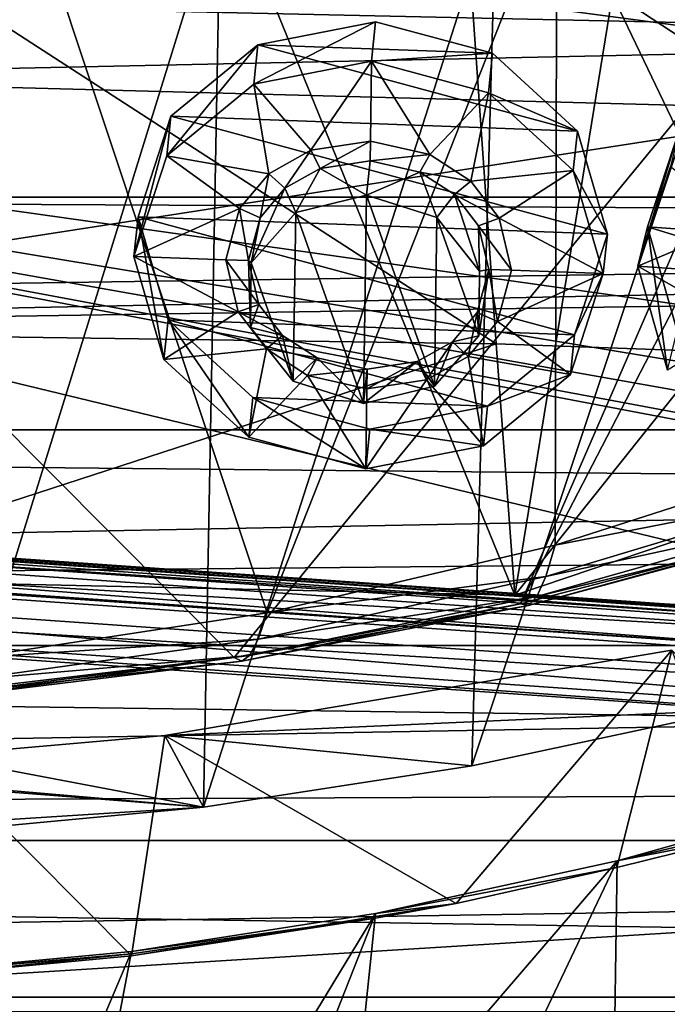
# Model space of a CAD drawing. Header units: metres. Extents: x -1204 to 0, y -809 to 0.
# Tile 91 of 135: x -572 to -511, y -156 to -64. Entities that reach past the tile are written whole.
import ezdxf

# ---------------------------------------------------------------- set-up
doc = ezdxf.new("R2010")
doc.units = ezdxf.units.M

msp = doc.modelspace()

# ---------------------------------------------------------------- linework, layer by layer
at = {"layer": 'top'}
for points in [[(-499.760651, -60.004642, 1611.255737), (-649.555054, -25.495243, 1612.159424), (-551.983215, -123.57, 1609.591187)], [(-649.555054, -25.495243, 1612.159424), (-579.061829, -126.763222, 1609.507568), (-551.983215, -123.57, 1609.591187)], [(-562.126404, -28.394325, 1936.553711), (-595.126709, -116.212311, 1988.114868), (-595.126709, -26.941748, 1936.574463)], [(-525.727051, -117.74015, 1985.531982), (-595.126709, -116.212311, 1988.114868), (-562.126404, -28.394325, 1936.553711)], [(-511.795532, -31.993162, 1934.567383), (-525.727051, -117.74015, 1985.531982), (-562.126404, -28.394325, 1936.553711)], [(-525.727051, -117.74015, 1985.531982), (-511.795532, -31.993162, 1934.567383), (-461.651123, -37.413002, 1930.310913)], [(-456.777496, -121.712891, 1978.084351), (-525.727051, -117.74015, 1985.531982), (-461.651123, -37.413002, 1930.310913)], [(-576.545105, -123.578033, 1555.032349), (-575.228027, -40.300064, 1506.821533), (-548.902771, -119.378868, 1551.008789)], [(-575.228027, -40.300064, 1506.821533), (-521.793762, -50.706963, 1509.297241), (-548.902771, -119.378868, 1551.008789)], [(-548.902771, -119.378868, 1551.008789), (-521.793762, -50.706963, 1509.297241), (-521.943848, -113.06102, 1545.419922)], [(-521.793762, -50.706963, 1509.297241), (-495.896454, -104.681511, 1538.399902), (-521.943848, -113.06102, 1545.419922)], [(-468.71051, -65.014236, 1511.951294), (-521.793762, -50.706963, 1509.297241), (-481.306488, -63.821285, 1479.869019)], [(-521.793762, -50.706963, 1509.297241), (-468.71051, -65.014236, 1511.951294), (-495.896454, -104.681511, 1538.399902)], [(-592.221802, -52.277039, 2035.05957), (-527.460205, -94.207443, 2026.298462), (-530.419067, -52.277027, 2033.819946)], [(-592.207458, -93.293182, 2027.827271), (-527.460205, -94.207443, 2026.298462), (-592.221802, -52.277039, 2035.05957)], [(-554.869324, -137.577957, 192.423492), (-580.484436, -139.971893, 189.258286), (-553.259033, -52.277065, 183.603622)], [(-553.259033, -52.277065, 183.603622), (-580.484436, -139.971893, 189.258286), (-579.647461, -52.277081, 180.079239)], [(-527.484924, -52.277077, 189.304047), (-554.869324, -137.577957, 192.423492), (-553.259033, -52.277065, 183.603622)], [(-529.757568, -133.714096, 197.55661), (-554.869324, -137.577957, 192.423492), (-527.484924, -52.277077, 189.304047)], [(-527.460205, -94.207443, 2026.298462), (-462.881775, -96.518333, 2021.799194), (-530.419067, -52.277027, 2033.819946)], [(-530.419067, -52.277027, 2033.819946), (-462.881775, -96.518333, 2021.799194), (-468.711304, -52.277031, 2030.107056)], [(-505.358032, -128.477798, 204.564133), (-529.757568, -133.714096, 197.55661), (-502.631165, -52.277073, 197.033524)], [(-502.631165, -52.277073, 197.033524), (-529.757568, -133.714096, 197.55661), (-527.484924, -52.277077, 189.304047)], [(-345.755615, -67.738159, 664.630371), (-354.002136, -54.525436, 664.976318), (-731.955872, -59.277416, 664.851318)], [(-731.955872, -59.277416, 664.851318), (-797.272644, -167.11203, 662.0271), (-390.565918, -141.8452, 662.689331)], [(-390.565918, -141.8452, 662.689331), (-376.047058, -126.873741, 663.081421), (-731.955872, -59.277416, 664.851318)], [(-376.047058, -126.873741, 663.081421), (-375.155365, -125.922615, 663.106384), (-731.955872, -59.277416, 664.851318)], [(-731.955872, -59.277416, 664.851318), (-375.155365, -125.922615, 663.106384), (-372.508484, -123.06366, 663.181213)], [(-372.508484, -123.06366, 663.181213), (-368.996063, -119.210228, 663.282166), (-731.955872, -59.277416, 664.851318)], [(-368.996063, -119.210228, 663.282166), (-362.066193, -111.418114, 663.486267), (-731.955872, -59.277416, 664.851318)], [(-731.955872, -59.277416, 664.851318), (-362.066193, -111.418114, 663.486267), (-345.755615, -67.738159, 664.630371)], [(-551.983215, -123.57, 1609.591187), (-525.185425, -118.538025, 1609.723022), (-499.760651, -60.004642, 1611.255737)], [(-525.185425, -118.538025, 1609.723022), (-496.891144, -63.931602, 1611.152954), (-499.760651, -60.004642, 1611.255737)], [(-525.185425, -118.538025, 1609.723022), (-498.793396, -111.69072, 1609.902344), (-496.891144, -63.931602, 1611.152954)], [(-527.460205, -94.207443, 2026.298462), (-592.207458, -93.293182, 2027.827271), (-595.126709, -116.212311, 1988.114868)], [(-525.727051, -117.74015, 1985.531982), (-527.460205, -94.207443, 2026.298462), (-595.126709, -116.212311, 1988.114868)], [(-462.881775, -96.518333, 2021.799194), (-527.460205, -94.207443, 2026.298462), (-525.727051, -117.74015, 1985.531982)], [(-456.777496, -121.712891, 1978.084351), (-462.881775, -96.518333, 2021.799194), (-525.727051, -117.74015, 1985.531982)], [(-521.943848, -113.06102, 1545.419922), (-495.896454, -104.681511, 1538.399902), (-496.672913, -108.115479, 1556.130981)], [(-521.943848, -113.06102, 1545.419922), (-496.672913, -108.115479, 1556.130981), (-522.824036, -115.98349, 1561.362549)], [(-522.824036, -115.98349, 1561.362549), (-496.672913, -108.115479, 1556.130981), (-497.413177, -110.421196, 1573.998291)], [(-523.655823, -117.859711, 1577.430786), (-497.413177, -110.421196, 1573.998291), (-498.114319, -111.604881, 1591.942139)], [(-522.824036, -115.98349, 1561.362549), (-497.413177, -110.421196, 1573.998291), (-523.655823, -117.859711, 1577.430786)], [(-498.793396, -111.69072, 1609.902344), (-525.185425, -118.538025, 1609.723022), (-524.435364, -118.700134, 1593.569336)], [(-524.435364, -118.700134, 1593.569336), (-523.655823, -117.859711, 1577.430786), (-498.114319, -111.604881, 1591.942139)], [(-498.114319, -111.604881, 1591.942139), (-498.793396, -111.69072, 1609.902344), (-524.435364, -118.700134, 1593.569336)], [(-548.902771, -119.378868, 1551.008789), (-521.943848, -113.06102, 1545.419922), (-522.824036, -115.98349, 1561.362549)], [(-548.902771, -119.378868, 1551.008789), (-522.824036, -115.98349, 1561.362549), (-549.760681, -121.850754, 1565.531616)], [(-549.760681, -121.850754, 1565.531616), (-522.824036, -115.98349, 1561.362549), (-523.655823, -117.859711, 1577.430786)], [(-550.557373, -123.359283, 1580.170776), (-523.655823, -117.859711, 1577.430786), (-524.435364, -118.700134, 1593.569336)], [(-549.760681, -121.850754, 1565.531616), (-523.655823, -117.859711, 1577.430786), (-550.557373, -123.359283, 1580.170776)], [(-525.185425, -118.538025, 1609.723022), (-551.983215, -123.57, 1609.591187), (-551.288696, -123.918259, 1594.874146)], [(-524.435364, -118.700134, 1593.569336), (-525.185425, -118.538025, 1609.723022), (-551.288696, -123.918259, 1594.874146)], [(-551.288696, -123.918259, 1594.874146), (-550.557373, -123.359283, 1580.170776), (-524.435364, -118.700134, 1593.569336)], [(-576.545105, -123.578033, 1555.032349), (-548.902771, -119.378868, 1551.008789), (-549.760681, -121.850754, 1565.531616)], [(-576.545105, -123.578033, 1555.032349), (-549.760681, -121.850754, 1565.531616), (-577.279846, -125.669716, 1568.539307)], [(-577.279846, -125.669716, 1568.539307), (-549.760681, -121.850754, 1565.531616), (-550.557373, -123.359283, 1580.170776)], [(-577.940918, -126.880409, 1582.152466), (-550.557373, -123.359283, 1580.170776), (-551.288696, -123.918259, 1594.874146)], [(-577.279846, -125.669716, 1568.539307), (-550.557373, -123.359283, 1580.170776), (-577.940918, -126.880409, 1582.152466)], [(-505.358032, -128.477798, 204.564133), (-511.037231, -122.887848, 267.528809), (-558.484497, -130.856857, 259.570862)], [(-531.228821, -146.570663, 264.158722), (-558.484497, -130.856857, 259.570862), (-511.037231, -122.887848, 267.528809)], [(-516.166626, -143.228409, 267.287048), (-531.228821, -146.570663, 264.158722), (-511.037231, -122.887848, 267.528809)], [(-511.037231, -122.887848, 267.528809), (-504.710419, -140.36409, 267.185699), (-516.166626, -143.228409, 267.287048)], [(-551.983215, -123.57, 1609.591187), (-579.061829, -126.763222, 1609.507568), (-578.523499, -127.227776, 1595.823853)], [(-551.288696, -123.918259, 1594.874146), (-551.983215, -123.57, 1609.591187), (-578.523499, -127.227776, 1595.823853)], [(-578.523499, -127.227776, 1595.823853), (-577.940918, -126.880409, 1582.152466), (-551.288696, -123.918259, 1594.874146)], [(-529.757568, -133.714096, 197.55661), (-505.358032, -128.477798, 204.564133), (-558.484497, -130.856857, 259.570862)], [(-558.484497, -130.856857, 259.570862), (-580.231567, -132.751144, 257.722107), (-554.869324, -137.577957, 192.423492)], [(-561.604797, -151.475204, 259.205292), (-580.231567, -132.751144, 257.722107), (-558.484497, -130.856857, 259.570862)], [(-531.228821, -146.570663, 264.158722), (-561.604797, -151.475204, 259.205292), (-558.484497, -130.856857, 259.570862)], [(-529.757568, -133.714096, 197.55661), (-558.484497, -130.856857, 259.570862), (-554.869324, -137.577957, 192.423492)], [(-602.124146, -133.514862, 257.456757), (-606.560791, -133.550568, 257.406647), (-554.869324, -137.577957, 192.423492)], [(-554.869324, -137.577957, 192.423492), (-606.560791, -133.550568, 257.406647), (-606.366089, -140.832108, 188.123077)], [(-554.869324, -137.577957, 192.423492), (-580.231567, -132.751144, 257.722107), (-602.124146, -133.514862, 257.456757)], [(-561.604797, -151.475204, 259.205292), (-581.799316, -153.367188, 257.649963), (-580.231567, -132.751144, 257.722107)], [(-516.159607, -142.602585, 286.35611), (-493.876373, -136.342621, 299.731445), (-516.501465, -165.741959, 375.751495)], [(-493.876373, -136.342621, 299.731445), (-504.713959, -162.135956, 381.426239), (-516.501465, -165.741959, 375.751495)], [(-493.876373, -136.342621, 299.731445), (-516.159607, -142.602585, 286.35611), (-493.45343, -137.251343, 265.364166)], [(-516.159607, -142.602585, 286.35611), (-504.710419, -140.36409, 267.185699), (-493.45343, -137.251343, 265.364166)], [(-580.484436, -139.971893, 189.258286), (-554.869324, -137.577957, 192.423492), (-606.366089, -140.832108, 188.123077)], [(-504.710419, -140.36409, 267.185699), (-516.159607, -142.602585, 286.35611), (-516.166626, -143.228409, 267.287048)], [(-797.272644, -167.11203, 662.0271), (-421.121307, -170.231323, 661.945862), (-390.565918, -141.8452, 662.689331)], [(-528.709412, -168.999603, 370.762573), (-541.291565, -171.859161, 366.490204), (-516.159607, -142.602585, 286.35611)], [(-516.159607, -142.602585, 286.35611), (-541.291565, -171.859161, 366.490204), (-538.771301, -147.526352, 276.431)], [(-516.159607, -142.602585, 286.35611), (-538.771301, -147.526352, 276.431), (-516.166626, -143.228409, 267.287048)], [(-516.501465, -165.741959, 375.751495), (-528.709412, -168.999603, 370.762573), (-516.159607, -142.602585, 286.35611)], [(-516.166626, -143.228409, 267.287048), (-538.771301, -147.526352, 276.431), (-531.228821, -146.570663, 264.158722)], [(-531.228821, -146.570663, 264.158722), (-538.767578, -147.962936, 264.157654), (-561.604797, -151.475204, 259.205292)], [(-538.771301, -147.526352, 276.431), (-538.767578, -147.962936, 264.157654), (-531.228821, -146.570663, 264.158722)], [(-571.013062, -200.664413, 448.702759), (-561.592346, -151.071686, 269.576752), (-538.771301, -147.526352, 276.431)], [(-538.771301, -147.526352, 276.431), (-559.036987, -198.982529, 450.564362), (-571.013062, -200.664413, 448.702759)], [(-538.767578, -147.962936, 264.157654), (-561.596069, -151.278183, 264.157532), (-561.604797, -151.475204, 259.205292)], [(-561.592346, -151.071686, 269.576752), (-561.596069, -151.278183, 264.157532), (-538.767578, -147.962936, 264.157654)], [(-538.771301, -147.526352, 276.431), (-561.592346, -151.071686, 269.576752), (-538.767578, -147.962936, 264.157654)], [(-541.291565, -171.859161, 366.490204), (-559.036987, -198.982529, 450.564362), (-538.771301, -147.526352, 276.431)], [(-561.592346, -151.071686, 269.576752), (-584.565918, -153.219864, 265.514893), (-561.596069, -151.278183, 264.157532)], [(-584.565918, -153.219864, 265.514893), (-561.592346, -151.071686, 269.576752), (-583.136475, -201.882736, 447.355621)], [(-583.136475, -201.882736, 447.355621), (-561.592346, -151.071686, 269.576752), (-571.013062, -200.664413, 448.702759)], [(-561.596069, -151.278183, 264.157532), (-584.578491, -153.275223, 264.157562), (-581.799316, -153.367188, 257.649963)], [(-584.565918, -153.219864, 265.514893), (-584.578491, -153.275223, 264.157562), (-561.596069, -151.278183, 264.157532)], [(-561.604797, -151.475204, 259.205292), (-561.596069, -151.278183, 264.157532), (-581.799316, -153.367188, 257.649963)]]:
    msp.add_3dface(points, dxfattribs=at)
at = {"layer": 'top0123410'}
for points in [[(-55.062557, -54.857471, 2079.170898), (-1148.979736, -54.857471, 2079.170898), (-62.500916, -83.822968, 2099.452637)], [(-1148.979736, -54.857471, 2079.170898), (-1143.290527, -78.174026, 2095.497314), (-62.500916, -83.822968, 2099.452637)], [(-1146.364624, -57.472641, 2077.3396), (-57.677727, -57.472641, 2077.3396), (-1140.89856, -80.469208, 2093.442139)], [(-57.677727, -57.472641, 2077.3396), (-63.143745, -80.469208, 2093.442139), (-1140.89856, -80.469208, 2093.442139)], [(-62.500916, -83.822968, 2099.452637), (-1143.290527, -78.174026, 2095.497314), (-1135.536011, -100.241104, 2110.94873)], [(-1140.89856, -80.469208, 2093.442139), (-63.143745, -80.469208, 2093.442139), (-1133.377563, -102.250114, 2108.693115)], [(-63.143745, -80.469208, 2093.442139), (-70.66478, -102.250114, 2108.693115), (-1133.377563, -102.250114, 2108.693115)], [(-73.120026, -110.688354, 2118.26416), (-62.500916, -83.822968, 2099.452637), (-1135.536011, -100.241104, 2110.94873)], [(-73.120026, -110.688354, 2118.26416), (-1135.536011, -100.241104, 2110.94873), (-1125.842896, -120.685265, 2125.263916)], [(-1133.377563, -102.250114, 2108.693115), (-70.66478, -102.250114, 2108.693115), (-1123.930176, -122.44268, 2122.832275)], [(-70.66478, -102.250114, 2108.693115), (-80.112152, -122.44268, 2122.832275), (-1123.930176, -122.44268, 2122.832275)], [(-86.644287, -134.744339, 2135.108154), (-73.120026, -110.688354, 2118.26416), (-1125.842896, -120.685265, 2125.263916)], [(-86.644287, -134.744339, 2135.108154), (-1125.842896, -120.685265, 2125.263916), (-1114.374756, -139.161072, 2138.200928)], [(-1123.930176, -122.44268, 2122.832275), (-80.112152, -122.44268, 2122.832275), (-1112.71814, -140.701401, 2135.617188)], [(-80.112152, -122.44268, 2122.832275), (-91.324203, -140.701401, 2135.617188), (-1112.71814, -140.701401, 2135.617188)], [(-102.716942, -155.356339, 2149.541016), (-86.644287, -134.744339, 2135.108154), (-1114.374756, -139.161072, 2138.200928)], [(-102.716942, -155.356339, 2149.541016), (-1114.374756, -139.161072, 2138.200928), (-1101.325439, -155.356339, 2149.541016)], [(-1112.71814, -140.701401, 2135.617188), (-91.324203, -140.701401, 2135.617188), (-1099.933228, -156.713867, 2146.829102)], [(-91.324203, -140.701401, 2135.617188), (-104.1091, -156.713867, 2146.829102), (-1099.933228, -156.713867, 2146.829102)], [(-120.913994, -171.980591, 2161.181396), (-1101.325439, -155.356339, 2149.541016), (-1086.915405, -168.997421, 2159.092529)], [(-120.913994, -171.980591, 2161.181396), (-102.716942, -155.356339, 2149.541016), (-1101.325439, -155.356339, 2149.541016)]]:
    msp.add_3dface(points, dxfattribs=at)
at = {"layer": 'top0123414'}
for points in [[(-433.280487, -124.028961, 1633.365356), (-832.306091, -96.126373, 1633.365356), (-832.366699, -96.992493, 1638.289429)], [(-832.306091, -96.126373, 1633.365356), (-433.280487, -124.028961, 1633.365356), (-772.467651, -100.531967, 1632.850586)], [(-433.341064, -124.895088, 1638.289429), (-832.366699, -96.992493, 1638.289429), (-832.694458, -101.679512, 1639.999512)], [(-433.341064, -124.895088, 1638.289429), (-433.280487, -124.028961, 1633.365356), (-832.366699, -96.992493, 1638.289429)], [(-832.901062, -104.634277, 1631.861572), (-832.573303, -99.947258, 1630.151367), (-433.875427, -132.536865, 1631.861572)], [(-832.573303, -99.947258, 1630.151367), (-433.547668, -127.849854, 1630.151367), (-433.875427, -132.536865, 1631.861572)], [(-832.573303, -99.947258, 1630.151367), (-772.681396, -103.588684, 1630.279419), (-493.363495, -123.120499, 1630.279419)], [(-832.573303, -99.947258, 1630.151367), (-493.363495, -123.120499, 1630.279419), (-433.547668, -127.849854, 1630.151367)], [(-433.280487, -124.028961, 1633.365356), (-493.14975, -120.063782, 1632.850586), (-772.467651, -100.531967, 1632.850586)], [(-772.467651, -100.531967, 1632.850586), (-493.14975, -120.063782, 1632.850586), (-771.079041, -100.941261, 1632.311035)], [(-493.14975, -120.063782, 1632.850586), (-494.581726, -120.275948, 1632.311035), (-771.079041, -100.941261, 1632.311035)], [(-771.079041, -100.941261, 1632.311035), (-494.581726, -120.275948, 1632.311035), (-770.56073, -101.93219, 1631.245239)], [(-433.668793, -129.582108, 1639.999512), (-832.694458, -101.679512, 1639.999512), (-832.961609, -105.500404, 1636.785522)], [(-433.668793, -129.582108, 1639.999512), (-433.341064, -124.895088, 1638.289429), (-832.694458, -101.679512, 1639.999512)], [(-772.681396, -103.588684, 1630.279419), (-770.56073, -101.93219, 1631.245239), (-493.363495, -123.120499, 1630.279419)], [(-493.363495, -123.120499, 1630.279419), (-770.56073, -101.93219, 1631.245239), (-495.232971, -121.184998, 1631.245239)], [(-770.56073, -101.93219, 1631.245239), (-494.581726, -120.275948, 1632.311035), (-495.232971, -121.184998, 1631.245239)], [(-832.961609, -105.500404, 1636.785522), (-832.901062, -104.634277, 1631.861572), (-433.936005, -133.403, 1636.785522)], [(-832.901062, -104.634277, 1631.861572), (-433.875427, -132.536865, 1631.861572), (-433.936005, -133.403, 1636.785522)], [(-433.936005, -133.403, 1636.785522), (-433.668793, -129.582108, 1639.999512), (-832.961609, -105.500404, 1636.785522)]]:
    msp.add_3dface(points, dxfattribs=at)
at = {"layer": 'top0123427'}
for points in [[(-513.313293, -83.253433, 1964.661987), (-510.251129, -73.934441, 1958.876831), (-514.218201, -86.934105, 1958.253906)], [(-510.251129, -73.934441, 1958.876831), (-511.156036, -77.615105, 1952.468872), (-514.218201, -86.934105, 1958.253906)], [(-469.642914, -86.394836, 1960.299561), (-510.251129, -73.934441, 1958.876831), (-513.313293, -83.253433, 1964.661987)], [(-514.218201, -86.934105, 1958.253906), (-511.156036, -77.615105, 1952.468872), (-504.383972, -82.804459, 1954.493164)], [(-504.383972, -82.804459, 1954.493164), (-505.662292, -87.549561, 1957.39917), (-514.218201, -86.934105, 1958.253906)], [(-513.313293, -83.253433, 1964.661987), (-514.218201, -86.934105, 1958.253906), (-511.429626, -96.673958, 1963.454468)], [(-510.524719, -92.993294, 1969.862549), (-513.313293, -83.253433, 1964.661987), (-511.429626, -96.673958, 1963.454468)], [(-472.705078, -95.713829, 1966.084595), (-513.313293, -83.253433, 1964.661987), (-510.524719, -92.993294, 1969.862549)], [(-472.705078, -95.713829, 1966.084595), (-469.642914, -86.394836, 1960.299561), (-513.313293, -83.253433, 1964.661987)], [(-505.662292, -87.549561, 1957.39917), (-504.522675, -92.468597, 1960.063721), (-514.218201, -86.934105, 1958.253906)], [(-514.218201, -86.934105, 1958.253906), (-504.522675, -92.468597, 1960.063721), (-511.429626, -96.673958, 1963.454468)]]:
    msp.add_3dface(points, dxfattribs=at)
at = {"layer": 'top0123429'}
for points in [[(-549.774719, -66.214073, 1520.291626), (-538.754028, -64.062325, 1518.393799), (-550.161926, -69.917297, 1513.844482)], [(-538.754028, -64.062325, 1518.393799), (-539.141235, -67.765549, 1511.946655), (-550.161926, -69.917297, 1513.844482)], [(-527.806213, -67.019936, 1519.435181), (-538.754028, -64.062325, 1518.393799), (-549.774719, -66.214073, 1520.291626)], [(-539.141235, -67.765549, 1511.946655), (-538.754028, -64.062325, 1518.393799), (-527.806213, -67.019936, 1519.435181)], [(-557.915283, -72.898613, 1524.620117), (-549.774719, -66.214073, 1520.291626), (-558.30249, -76.601837, 1518.172974)], [(-549.774719, -66.214073, 1520.291626), (-550.161926, -69.917297, 1513.844482), (-558.30249, -76.601837, 1518.172974)], [(-519.864624, -74.294418, 1523.136719), (-549.774719, -66.214073, 1520.291626), (-557.915283, -72.898613, 1524.620117)], [(-519.864624, -74.294418, 1523.136719), (-527.806213, -67.019936, 1519.435181), (-549.774719, -66.214073, 1520.291626)], [(-528.193359, -70.72316, 1512.988037), (-539.141235, -67.765549, 1511.946655), (-527.806213, -67.019936, 1519.435181)], [(-528.193359, -70.72316, 1512.988037), (-527.806213, -67.019936, 1519.435181), (-519.864624, -74.294418, 1523.136719)], [(-550.161926, -69.917297, 1513.844482), (-539.141235, -67.765549, 1511.946655), (-544.832581, -76.088753, 1517.069336)], [(-539.141235, -67.765549, 1511.946655), (-539.247742, -75.237297, 1516.244873), (-544.832581, -76.088753, 1517.069336)], [(-539.247742, -75.237297, 1516.244873), (-539.141235, -67.765549, 1511.946655), (-533.693054, -76.497383, 1516.63501)], [(-539.141235, -67.765549, 1511.946655), (-528.193359, -70.72316, 1512.988037), (-533.693054, -76.497383, 1516.63501)], [(-558.30249, -76.601837, 1518.172974), (-550.161926, -69.917297, 1513.844482), (-548.743408, -78.287315, 1518.567017)], [(-550.161926, -69.917297, 1513.844482), (-544.832581, -76.088753, 1517.069336), (-548.743408, -78.287315, 1518.567017)], [(-533.693054, -76.497383, 1516.63501), (-528.193359, -70.72316, 1512.988037), (-529.848938, -78.980423, 1517.830444)], [(-528.193359, -70.72316, 1512.988037), (-520.251831, -77.997643, 1516.689575), (-529.848938, -78.980423, 1517.830444)], [(-520.251831, -77.997643, 1516.689575), (-528.193359, -70.72316, 1512.988037), (-519.864624, -74.294418, 1523.136719)], [(-560.994446, -82.324837, 1530.219482), (-557.915283, -72.898613, 1524.620117), (-561.381653, -86.028061, 1523.772339)], [(-557.915283, -72.898613, 1524.620117), (-558.30249, -76.601837, 1518.172974), (-561.381653, -86.028061, 1523.772339)], [(-517.057312, -83.936569, 1528.50647), (-557.915283, -72.898613, 1524.620117), (-560.994446, -82.324837, 1530.219482)], [(-517.057312, -83.936569, 1528.50647), (-519.864624, -74.294418, 1523.136719), (-557.915283, -72.898613, 1524.620117)], [(-520.251831, -77.997643, 1516.689575), (-519.864624, -74.294418, 1523.136719), (-517.057312, -83.936569, 1528.50647)], [(-544.832581, -76.088753, 1517.069336), (-539.247742, -75.237297, 1516.244873), (-543.959167, -77.790878, 1517.994629)], [(-539.247742, -75.237297, 1516.244873), (-539.273987, -77.079185, 1517.304443), (-543.959167, -77.790878, 1517.994629)], [(-539.273987, -77.079185, 1517.304443), (-539.247742, -75.237297, 1516.244873), (-533.693054, -76.497383, 1516.63501)], [(-548.743408, -78.287315, 1518.567017), (-544.832581, -76.088753, 1517.069336), (-547.261475, -79.644775, 1519.257813)], [(-544.832581, -76.088753, 1517.069336), (-543.959167, -77.790878, 1517.994629), (-547.261475, -79.644775, 1519.257813)], [(-561.381653, -86.028061, 1523.772339), (-558.30249, -76.601837, 1518.172974), (-551.48822, -81.553963, 1520.608276)], [(-558.30249, -76.601837, 1518.172974), (-548.743408, -78.287315, 1518.567017), (-551.48822, -81.553963, 1520.608276)], [(-543.959167, -77.790878, 1517.994629), (-539.273987, -77.079185, 1517.304443), (-539.609802, -80.29068, 1511.713379)], [(-534.614075, -78.133682, 1517.630249), (-539.609802, -80.29068, 1511.713379), (-539.273987, -77.079185, 1517.304443)], [(-534.614075, -78.133682, 1517.630249), (-539.273987, -77.079185, 1517.304443), (-533.693054, -76.497383, 1516.63501)], [(-534.614075, -78.133682, 1517.630249), (-533.693054, -76.497383, 1516.63501), (-529.848938, -78.980423, 1517.830444)], [(-551.48822, -81.553963, 1520.608276), (-548.743408, -78.287315, 1518.567017), (-549.576233, -82.403275, 1520.981323)], [(-548.743408, -78.287315, 1518.567017), (-547.261475, -79.644775, 1519.257813), (-549.576233, -82.403275, 1520.981323)], [(-547.261475, -79.644775, 1519.257813), (-543.959167, -77.790878, 1517.994629), (-546.239075, -81.915154, 1513.044678)], [(-546.239075, -81.915154, 1513.044678), (-543.959167, -77.790878, 1517.994629), (-539.609802, -80.29068, 1511.713379)], [(-533.033752, -82.399559, 1512.529785), (-539.609802, -80.29068, 1511.713379), (-534.614075, -78.133682, 1517.630249)], [(-531.368042, -80.227791, 1518.638184), (-534.614075, -78.133682, 1517.630249), (-529.848938, -78.980423, 1517.830444)], [(-531.368042, -80.227791, 1518.638184), (-533.033752, -82.399559, 1512.529785), (-534.614075, -78.133682, 1517.630249)], [(-529.848938, -78.980423, 1517.830444), (-520.251831, -77.997643, 1516.689575), (-527.200134, -82.444923, 1519.661377)], [(-520.251831, -77.997643, 1516.689575), (-517.444519, -87.639793, 1522.059448), (-527.200134, -82.444923, 1519.661377)], [(-517.444519, -87.639793, 1522.059448), (-520.251831, -77.997643, 1516.689575), (-517.057312, -83.936569, 1528.50647)], [(-531.368042, -80.227791, 1518.638184), (-529.848938, -78.980423, 1517.830444), (-527.200134, -82.444923, 1519.661377)], [(-550.389221, -86.640541, 1516.008179), (-549.576233, -82.403275, 1520.981323), (-547.261475, -79.644775, 1519.257813)], [(-550.389221, -86.640541, 1516.008179), (-547.261475, -79.644775, 1519.257813), (-546.239075, -81.915154, 1513.044678)], [(-546.239075, -81.915154, 1513.044678), (-539.609802, -80.29068, 1511.713379), (-539.887878, -99.79557, 1522.933716)], [(-539.887878, -99.79557, 1522.933716), (-539.609802, -80.29068, 1511.713379), (-533.258667, -98.175659, 1521.605103)], [(-539.609802, -80.29068, 1511.713379), (-533.033752, -82.399559, 1512.529785), (-533.258667, -98.175659, 1521.605103)], [(-529.022583, -87.424332, 1515.175171), (-533.033752, -82.399559, 1512.529785), (-531.368042, -80.227791, 1518.638184)], [(-529.134277, -83.153137, 1520.184326), (-531.368042, -80.227791, 1518.638184), (-527.200134, -82.444923, 1519.661377)], [(-529.134277, -83.153137, 1520.184326), (-529.022583, -87.424332, 1515.175171), (-531.368042, -80.227791, 1518.638184)], [(-551.48822, -81.553963, 1520.608276), (-552.773499, -86.343826, 1523.436768), (-561.381653, -86.028061, 1523.772339)], [(-552.773499, -86.343826, 1523.436768), (-551.48822, -81.553963, 1520.608276), (-550.651428, -86.421661, 1523.354004)], [(-551.48822, -81.553963, 1520.608276), (-549.576233, -82.403275, 1520.981323), (-550.651428, -86.421661, 1523.354004)], [(-550.389221, -86.640541, 1516.008179), (-546.239075, -81.915154, 1513.044678), (-546.463928, -97.691254, 1522.119873)], [(-546.463928, -97.691254, 1522.119873), (-546.239075, -81.915154, 1513.044678), (-539.887878, -99.79557, 1522.933716)], [(-560.994446, -82.324837, 1530.219482), (-561.381653, -86.028061, 1523.772339), (-558.574341, -95.670212, 1529.142212)], [(-558.187134, -91.966988, 1535.589355), (-560.994446, -82.324837, 1530.219482), (-558.574341, -95.670212, 1529.142212)], [(-520.136475, -93.362793, 1534.105835), (-560.994446, -82.324837, 1530.219482), (-558.187134, -91.966988, 1535.589355)], [(-520.136475, -93.362793, 1534.105835), (-517.057312, -83.936569, 1528.50647), (-560.994446, -82.324837, 1530.219482)], [(-550.651428, -86.421661, 1523.354004), (-549.576233, -82.403275, 1520.981323), (-550.389221, -86.640541, 1516.008179)], [(-533.258667, -98.175659, 1521.605103), (-533.033752, -82.399559, 1512.529785), (-529.108521, -93.450272, 1518.641602)], [(-533.033752, -82.399559, 1512.529785), (-529.022583, -87.424332, 1515.175171), (-529.108521, -93.450272, 1518.641602)], [(-529.134277, -83.153137, 1520.184326), (-527.200134, -82.444923, 1519.661377), (-526.052673, -87.324028, 1522.39502)], [(-527.200134, -82.444923, 1519.661377), (-517.444519, -87.639793, 1522.059448), (-526.052673, -87.324028, 1522.39502)], [(-528.174744, -87.24617, 1522.477783), (-529.134277, -83.153137, 1520.184326), (-526.052673, -87.324028, 1522.39502)], [(-529.022583, -87.424332, 1515.175171), (-529.134277, -83.153137, 1520.184326), (-528.174744, -87.24617, 1522.477783)], [(-517.444519, -87.639793, 1522.059448), (-517.057312, -83.936569, 1528.50647), (-520.136475, -93.362793, 1534.105835)], [(-552.773499, -86.343826, 1523.436768), (-551.626038, -91.222931, 1526.17041), (-561.381653, -86.028061, 1523.772339)], [(-561.381653, -86.028061, 1523.772339), (-551.626038, -91.222931, 1526.17041), (-558.574341, -95.670212, 1529.142212)], [(-551.626038, -91.222931, 1526.17041), (-552.773499, -86.343826, 1523.436768), (-549.691833, -90.514687, 1525.647461)], [(-552.773499, -86.343826, 1523.436768), (-550.651428, -86.421661, 1523.354004), (-549.691833, -90.514687, 1525.647461)], [(-549.691833, -90.514687, 1525.647461), (-550.651428, -86.421661, 1523.354004), (-550.475098, -92.666481, 1519.474609)], [(-550.475098, -92.666481, 1519.474609), (-550.651428, -86.421661, 1523.354004), (-550.389221, -86.640541, 1516.008179)], [(-550.475098, -92.666481, 1519.474609), (-550.389221, -86.640541, 1516.008179), (-546.463928, -97.691254, 1522.119873)], [(-529.249939, -91.264557, 1524.850464), (-528.174744, -87.24617, 1522.477783), (-527.337952, -92.113892, 1525.223511)], [(-529.108521, -93.450272, 1518.641602), (-528.174744, -87.24617, 1522.477783), (-529.249939, -91.264557, 1524.850464)], [(-529.108521, -93.450272, 1518.641602), (-529.022583, -87.424332, 1515.175171), (-528.174744, -87.24617, 1522.477783)], [(-528.174744, -87.24617, 1522.477783), (-526.052673, -87.324028, 1522.39502), (-527.337952, -92.113892, 1525.223511)], [(-517.444519, -87.639793, 1522.059448), (-527.337952, -92.113892, 1525.223511), (-526.052673, -87.324028, 1522.39502)], [(-517.444519, -87.639793, 1522.059448), (-520.523682, -97.066017, 1527.658691), (-527.337952, -92.113892, 1525.223511)], [(-520.523682, -97.066017, 1527.658691), (-517.444519, -87.639793, 1522.059448), (-520.136475, -93.362793, 1534.105835)], [(-551.626038, -91.222931, 1526.17041), (-549.691833, -90.514687, 1525.647461), (-547.45813, -93.440041, 1527.193604)], [(-547.45813, -93.440041, 1527.193604), (-549.691833, -90.514687, 1525.647461), (-550.475098, -92.666481, 1519.474609)], [(-551.626038, -91.222931, 1526.17041), (-548.977173, -94.687431, 1528.001343), (-558.574341, -95.670212, 1529.142212)], [(-558.187134, -91.966988, 1535.589355), (-558.574341, -95.670212, 1529.142212), (-550.632751, -102.944695, 1532.84375)], [(-550.245544, -99.24147, 1539.290894), (-558.187134, -91.966988, 1535.589355), (-550.632751, -102.944695, 1532.84375)], [(-528.277039, -100.047333, 1538.434326), (-558.187134, -91.966988, 1535.589355), (-550.245544, -99.24147, 1539.290894)], [(-528.277039, -100.047333, 1538.434326), (-520.136475, -93.362793, 1534.105835), (-558.187134, -91.966988, 1535.589355)], [(-548.977173, -94.687431, 1528.001343), (-551.626038, -91.222931, 1526.17041), (-547.45813, -93.440041, 1527.193604)], [(-531.564697, -94.023056, 1526.573975), (-529.249939, -91.264557, 1524.850464), (-530.082764, -95.380539, 1527.264648)], [(-531.564697, -94.023056, 1526.573975), (-529.108521, -93.450272, 1518.641602), (-529.249939, -91.264557, 1524.850464)], [(-529.249939, -91.264557, 1524.850464), (-527.337952, -92.113892, 1525.223511), (-530.082764, -95.380539, 1527.264648)], [(-520.523682, -97.066017, 1527.658691), (-530.082764, -95.380539, 1527.264648), (-527.337952, -92.113892, 1525.223511)], [(-547.45813, -93.440041, 1527.193604), (-550.475098, -92.666481, 1519.474609), (-546.463928, -97.691254, 1522.119873)], [(-548.977173, -94.687431, 1528.001343), (-547.45813, -93.440041, 1527.193604), (-544.212097, -95.534149, 1528.201538)], [(-544.212097, -95.534149, 1528.201538), (-547.45813, -93.440041, 1527.193604), (-546.463928, -97.691254, 1522.119873)], [(-533.258667, -98.175659, 1521.605103), (-529.108521, -93.450272, 1518.641602), (-531.564697, -94.023056, 1526.573975)], [(-520.523682, -97.066017, 1527.658691), (-520.136475, -93.362793, 1534.105835), (-528.277039, -100.047333, 1538.434326)], [(-558.574341, -95.670212, 1529.142212), (-548.977173, -94.687431, 1528.001343), (-550.632751, -102.944695, 1532.84375)], [(-548.977173, -94.687431, 1528.001343), (-545.133118, -97.170471, 1529.196655), (-550.632751, -102.944695, 1532.84375)], [(-545.133118, -97.170471, 1529.196655), (-548.977173, -94.687431, 1528.001343), (-544.212097, -95.534149, 1528.201538)], [(-534.867004, -95.876953, 1527.837158), (-531.564697, -94.023056, 1526.573975), (-533.993591, -97.579102, 1528.762451)], [(-534.867004, -95.876953, 1527.837158), (-533.258667, -98.175659, 1521.605103), (-531.564697, -94.023056, 1526.573975)], [(-531.564697, -94.023056, 1526.573975), (-530.082764, -95.380539, 1527.264648), (-533.993591, -97.579102, 1528.762451)], [(-544.212097, -95.534149, 1528.201538), (-546.463928, -97.691254, 1522.119873), (-539.887878, -99.79557, 1522.933716)], [(-545.133118, -97.170471, 1529.196655), (-544.212097, -95.534149, 1528.201538), (-539.552124, -96.588638, 1528.527344)], [(-539.552124, -96.588638, 1528.527344), (-544.212097, -95.534149, 1528.201538), (-539.887878, -99.79557, 1522.933716)], [(-528.664185, -103.750557, 1531.987183), (-533.993591, -97.579102, 1528.762451), (-530.082764, -95.380539, 1527.264648)], [(-520.523682, -97.066017, 1527.658691), (-528.664185, -103.750557, 1531.987183), (-530.082764, -95.380539, 1527.264648)], [(-539.578369, -98.430557, 1529.586914), (-545.133118, -97.170471, 1529.196655), (-539.552124, -96.588638, 1528.527344)], [(-539.552124, -96.588638, 1528.527344), (-539.887878, -99.79557, 1522.933716), (-534.867004, -95.876953, 1527.837158)], [(-539.887878, -99.79557, 1522.933716), (-533.258667, -98.175659, 1521.605103), (-534.867004, -95.876953, 1527.837158)], [(-539.552124, -96.588638, 1528.527344), (-534.867004, -95.876953, 1527.837158), (-539.578369, -98.430557, 1529.586914)], [(-534.867004, -95.876953, 1527.837158), (-533.993591, -97.579102, 1528.762451), (-539.578369, -98.430557, 1529.586914)], [(-550.632751, -102.944695, 1532.84375), (-545.133118, -97.170471, 1529.196655), (-539.684875, -105.902306, 1533.88501)], [(-545.133118, -97.170471, 1529.196655), (-539.578369, -98.430557, 1529.586914), (-539.684875, -105.902306, 1533.88501)], [(-539.684875, -105.902306, 1533.88501), (-539.578369, -98.430557, 1529.586914), (-533.993591, -97.579102, 1528.762451)], [(-528.664185, -103.750557, 1531.987183), (-539.684875, -105.902306, 1533.88501), (-533.993591, -97.579102, 1528.762451)], [(-528.664185, -103.750557, 1531.987183), (-520.523682, -97.066017, 1527.658691), (-528.277039, -100.047333, 1538.434326)], [(-550.245544, -99.24147, 1539.290894), (-550.632751, -102.944695, 1532.84375), (-539.684875, -105.902306, 1533.88501)], [(-539.297729, -102.199081, 1540.332153), (-550.245544, -99.24147, 1539.290894), (-539.684875, -105.902306, 1533.88501)], [(-539.297729, -102.199081, 1540.332153), (-528.277039, -100.047333, 1538.434326), (-550.245544, -99.24147, 1539.290894)], [(-528.664185, -103.750557, 1531.987183), (-528.277039, -100.047333, 1538.434326), (-539.297729, -102.199081, 1540.332153)], [(-539.684875, -105.902306, 1533.88501), (-528.664185, -103.750557, 1531.987183), (-539.297729, -102.199081, 1540.332153)]]:
    msp.add_3dface(points, dxfattribs=at)
at = {"layer": 'top0123459'}
for points in [[(-10, -10, 90), (-602.021179, -625.846375, 90), (-1194.042358, -10, 90)], [(-594.006104, -626.560364, 90), (-602.021179, -625.846375, 90), (-10, -10, 90)], [(-585.781799, -628.854126, 90), (-594.006104, -626.560364, 90), (-10, -10, 90)], [(-577.802734, -632.855408, 90), (-585.781799, -628.854126, 90), (-10, -10, 90)], [(-10, -10, 90), (-570.615173, -638.481506, 90), (-577.802734, -632.855408, 90)], [(-317.021149, -753.244812, 90), (-570.615173, -638.481506, 90), (-10, -10, 90)], [(-469.693329, -52.230034, 163.059708), (-602.021118, -52.186188, 163.059708), (-474.411346, -69.219124, 141.418335)], [(-474.411346, -69.219124, 141.418335), (-602.021118, -52.186188, 163.059708), (-602.021118, -88.983696, 118.469841)], [(-474.411346, -69.219124, 141.418335), (-602.021118, -88.983696, 118.469841), (-482.169464, -87.233986, 118.500389)], [(-590.164673, -606.131226, 109.443001), (-482.169464, -87.233986, 118.500389), (-602.021179, -605.043579, 109.461983)], [(-482.169464, -87.233986, 118.500389), (-602.021118, -88.983696, 118.469841), (-602.021179, -605.043579, 109.461983)], [(-590.164673, -606.131226, 109.443001), (-64.054756, -324.029175, 114.367111), (-482.169464, -87.233986, 118.500389)]]:
    msp.add_3dface(points, dxfattribs=at)

doc.saveas('drawing.dxf')
